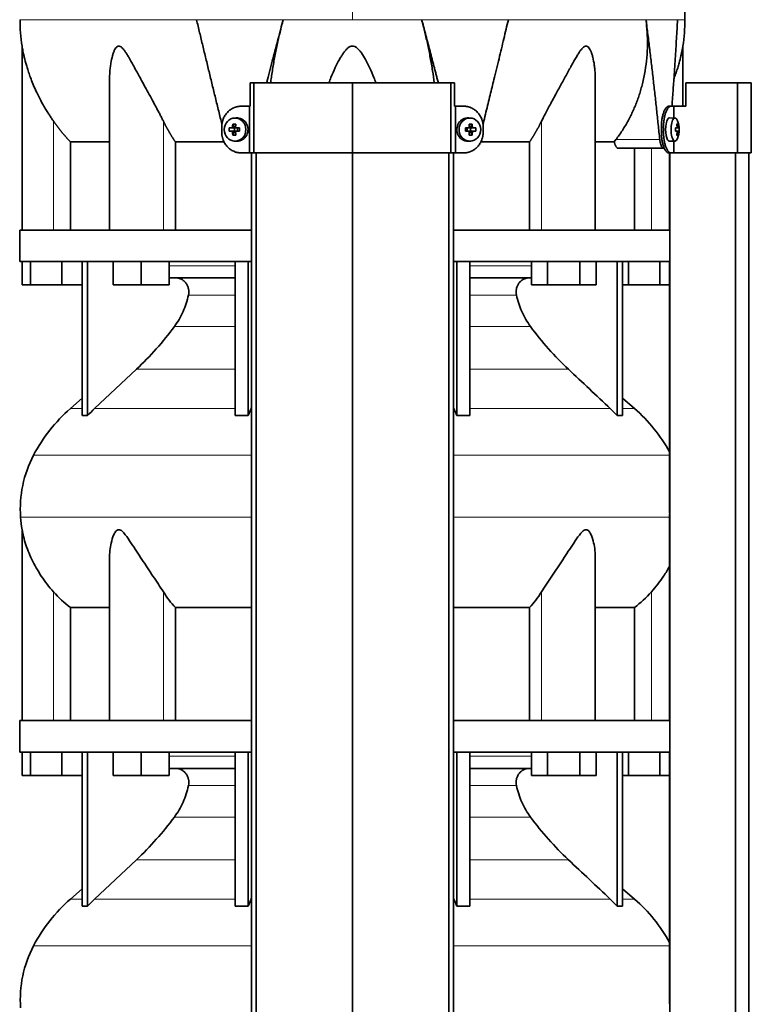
# Model space of a CAD drawing. Header units: millimetres. Extents: x 418 to 1310, y -1666 to 1543.
# Tile 20 of 26: x 426 to 739, y 386 to 807. Entities that reach past the tile are written whole.
import ezdxf

# ---------------------------------------------------------------- set-up
doc = ezdxf.new("R2010")
doc.units = ezdxf.units.MM
for name, color, linetype in [('M5X8_UNI7687', 7, 'Continuous'), ('MID_344-3', 7, 'Continuous'), ('VSI344-454_TERMI', 7, 'Continuous'), ('VSI344-454_TESTA', 7, 'Continuous'), ('VSI344_DIFFUSORE', 7, 'Continuous')]:
    doc.layers.add(name, color=color, linetype=linetype)

# ---------------------------------------------------------------- blocks, each defined once
blk = doc.blocks.new('SE')
at = {"layer": 'M5X8_UNI7687', "color": 7, "linetype": 'Continuous', "lineweight": 35}
for p, q in [((518.71, 765.08), (517.86, 765.01)), ((619.12, 765.01), (618.27, 765.08)), ((706.64, 765.03), (704.29, 765.09)), ((515.68, 760.79), (517.52, 760.63)), ((515.68, 759.4), (517.52, 759.56)), ((517.22, 762.43), (517.99, 761.13)), ((517.22, 757.76), (517.99, 759.06)), ((517.92, 759.53), (517.92, 760.66)), ((518.09, 760.84), (518.71, 760.84)), ((518.74, 759.34), (518.09, 759.34)), ((518.79, 760.83), (519.38, 760.63)), ((519.38, 759.56), (518.79, 759.36)), ((519.33, 760.65), (519.33, 759.54)), ((520.07, 760.79), (519.46, 760.63)), ((520.07, 759.4), (519.46, 759.56)), ((616.91, 760.79), (617.52, 760.63)), ((616.91, 759.4), (617.52, 759.56)), ((617.6, 760.63), (618.19, 760.83)), ((618.19, 759.36), (617.6, 759.56)), ((617.65, 759.54), (617.65, 760.65)), ((618.24, 760.84), (618.89, 760.84)), ((618.89, 759.34), (618.27, 759.34)), ((619.76, 762.43), (618.99, 761.13)), ((619.76, 757.76), (618.99, 759.06)), ((619.06, 760.66), (619.06, 759.53)), ((621.3, 760.79), (619.46, 760.63)), ((621.3, 759.4), (619.46, 759.56)), ((706.77, 760.75), (707.35, 760.81)), ((708.17, 760.8), (706.77, 760.68)), ((708.36, 760.79), (706.77, 760.67)), ((708.36, 759.4), (706.77, 759.52)), ((706.77, 759.51), (708.17, 759.38)), ((707.35, 759.38), (706.77, 759.44)), ((707.8, 762.43), (707.39, 762.12)), ((517.86, 755.18), (518.71, 755.11)), ((618.27, 755.11), (619.12, 755.18)), ((704.29, 755.1), (706.64, 755.16)), ((707.8, 757.76), (707.39, 758.07))]:
    blk.add_line(p, q, dxfattribs=at)
at = {"layer": 'M5X8_UNI7687', "color": 4, "linetype": 'Continuous', "lineweight": 9}
for p, q in [((517.52, 760.63), (516.67, 760.8)), ((516.67, 759.38), (517.52, 759.56)), ((517.13, 761.3), (517.99, 761.13)), ((517.99, 759.06), (517.13, 758.89)), ((518.94, 760.8), (519.46, 760.63)), ((519.46, 759.56), (518.94, 759.38)), ((617.52, 760.63), (618.04, 760.8)), ((618.04, 759.38), (617.52, 759.56)), ((618.99, 761.13), (619.85, 761.3)), ((619.85, 758.89), (618.99, 759.06)), ((620.31, 760.8), (619.46, 760.63)), ((619.46, 759.56), (620.31, 759.38)), ((706.77, 760.75), (707.34, 760.8)), ((707.34, 759.38), (706.77, 759.44)), ((707.51, 761.26), (708, 761.3)), ((708, 758.89), (707.51, 758.93))]:
    blk.add_line(p, q, dxfattribs=at)
at = {"layer": 'M5X8_UNI7687', "color": 7, "linetype": 'Continuous', "lineweight": 35}
for centre, radius, start, end in [((698.45, 760.09), 10, 337.7946, 22.2054), ((526.84, 760.09), 11.19, 176.4519, 183.5481), ((486.12, 760.09), 33.96, 358.8317, 1.1683), ((650.86, 760.09), 33.96, 178.8317, 181.1683), ((610.14, 760.09), 11.19, 356.4519, 3.5481), ((698.77, 760.09), 9.62, 355.8727, 4.1273)]:
    blk.add_arc(centre, radius, start, end, dxfattribs=at)
for centre in [(518.21, 760.09), (618.77, 760.09)]:
    blk.add_ellipse(centre, major_axis=(0, -4.93), ratio=0.939693, dxfattribs=at)
for centre, major_axis, ratio, start_param, end_param in [((519.07, 760.09), (0, -5), 0.939693, 0, 3.218028), ((617.91, 760.09), (0, -5), 0.939693, 3.065157, 6.283185), ((704.28, 760.09), (0, 5), 0.34202, 0, 3.151709), ((706.62, 760.09), (0, 4.93), 0.34202, 0, 3.839001), ((706.62, 760.09), (0, 4.93), 0.34202, 5.585777, 6.283185), ((521.18, 759.94), (-9.99, 0.3), 0.0819, -1.099374, -0.984815), ((521.18, 760.25), (-9.99, -0.3), 0.0819, 0.984815, 1.099374), ((521.33, 760.09), (0, 10), 0.422618, 1.335108, 1.449667), ((521.33, 760.09), (0, -10), 0.422618, -1.449667, -1.335108), ((520.43, 757.03), (-8.99, 2.22), 0.549436, -1.223909, -1.074217), ((517.51, 761.13), (0.805, -0.118), 0.613124, 4.809424, 5.327625), ((517.51, 759.06), (0.805, 0.118), 0.613124, 0.95556, 1.473761), ((517.68, 761.1), (0.03, -0.501), 0.939258, 0.461161, 0.987959), ((517.68, 759.09), (0.03, 0.501), 0.939258, 5.295226, 5.822024), ((517.51, 761.13), (0.521, -0.505), 0.511875, 0.559691, 1.077892), ((517.51, 759.06), (0.521, 0.505), 0.511875, 5.205293, 5.723494), ((521.04, 760.09), (0, 10), 0.258819, 1.335108, 1.449667), ((521.04, 760.09), (0, -10), 0.258819, -1.449667, -1.335108), ((521.18, 759.94), (-9.99, 0.3), 0.0819, -1.456192, -1.341632), ((521.18, 760.25), (-9.99, -0.3), 0.0819, 1.341632, 1.456192), ((519.46, 761.13), (0.052, 0.506), 0.51441, 3.025925, 3.331693), ((519.46, 759.06), (0.052, -0.506), 0.51441, 2.951492, 3.25726), ((615.8, 759.94), (9.99, 0.3), 0.0819, 1.341632, 1.456192), ((615.8, 760.25), (9.99, -0.3), 0.0819, -1.456192, -1.341632), ((617.52, 761.13), (-0.052, 0.506), 0.51441, 2.951492, 3.25726), ((617.52, 759.06), (-0.052, -0.506), 0.51441, 3.025925, 3.331693), ((616.55, 757.03), (8.99, 2.22), 0.549436, 1.074217, 1.223909), ((615.94, 760.09), (0, 10), 0.258819, -1.449667, -1.335108), ((615.94, 760.09), (0, -10), 0.258819, 1.335108, 1.449667), ((619.47, 761.13), (-0.521, -0.505), 0.511875, 5.205293, 5.723494), ((619.3, 761.1), (-0.03, -0.501), 0.939258, 5.295226, 5.822024), ((619.3, 759.09), (-0.03, 0.501), 0.939258, 0.461161, 0.987959), ((619.47, 759.06), (-0.521, 0.505), 0.511875, 0.559691, 1.077892), ((619.47, 761.13), (-0.805, -0.118), 0.613124, 0.95556, 1.473761), ((619.47, 759.06), (-0.805, 0.118), 0.613124, 4.809424, 5.327625), ((615.65, 760.09), (0, 10), 0.422618, -1.449667, -1.335108), ((615.65, 760.09), (0, -10), 0.422618, 1.335108, 1.449667), ((615.8, 759.94), (9.99, 0.3), 0.0819, 0.984815, 1.099374), ((615.8, 760.25), (9.99, -0.3), 0.0819, -1.099374, -0.984815), ((698.46, 759.94), (9.97, 0.82), 0.029809, 0.468971, 0.583531), ((701.57, 760.09), (0, -9.26), 0.562348, 1.49595, 1.645642), ((698.46, 760.25), (9.97, -0.82), 0.029809, -0.583531, -0.468971), ((700.52, 757.03), (7.67, 5.19), 0.199978, 0.212267, 0.361959), ((698.52, 760.09), (0, 10), 0.906308, 4.833518, 4.948078), ((698.52, 760.09), (0, -10), 0.906308, 1.335108, 1.449667), ((698.41, 760.09), (0, 10), 0.965926, 4.833518, 4.948078), ((698.41, 760.09), (0, -10), 0.965926, 1.335108, 1.449667), ((698.46, 759.94), (9.97, 0.82), 0.029809, 0.112154, 0.226713), ((698.46, 760.25), (9.97, -0.82), 0.029809, -0.226713, -0.112154), ((520.43, 763.16), (-8.99, -2.22), 0.549436, 1.074217, 1.223909), ((519.07, 760.09), (0, -5), 0.939693, 6.20675, 6.283185), ((617.91, 760.09), (0, -5), 0.939693, 0, 0.076435), ((616.55, 763.16), (8.99, -2.22), 0.549436, -1.223909, -1.074217), ((700.52, 763.16), (7.67, -5.19), 0.199978, -0.361959, -0.212267)]:
    blk.add_ellipse(centre, major_axis=major_axis, ratio=ratio, start_param=start_param, end_param=end_param, dxfattribs=at)
for points in [[(516.67, 760.8), (516.68, 760.81), (516.71, 760.81), (516.76, 760.82), (516.8, 760.83), (516.84, 760.84), (516.88, 760.86), (516.92, 760.89), (516.95, 760.92), (516.99, 760.95), (517.02, 760.99), (517.05, 761.03), (517.07, 761.07), (517.09, 761.11), (517.11, 761.16), (517.12, 761.2), (517.13, 761.25), (517.13, 761.29), (517.13, 761.3)], [(517.13, 758.89), (517.13, 758.9), (517.13, 758.94), (517.12, 758.99), (517.11, 759.03), (517.09, 759.08), (517.07, 759.12), (517.05, 759.16), (517.02, 759.2), (516.99, 759.24), (516.95, 759.27), (516.92, 759.3), (516.88, 759.33), (516.84, 759.35), (516.8, 759.36), (516.76, 759.37), (516.71, 759.38), (516.68, 759.38), (516.67, 759.38)], [(518.47, 761.3), (518.47, 761.29), (518.47, 761.25), (518.48, 761.2), (518.49, 761.16), (518.5, 761.11), (518.52, 761.07), (518.54, 761.03), (518.57, 760.99), (518.6, 760.95), (518.63, 760.92), (518.67, 760.89), (518.71, 760.86), (518.75, 760.84), (518.8, 760.83), (518.84, 760.82), (518.89, 760.81), (518.92, 760.81), (518.94, 760.8)], [(518.94, 759.38), (518.92, 759.38), (518.89, 759.38), (518.84, 759.37), (518.8, 759.36), (518.75, 759.35), (518.71, 759.33), (518.67, 759.3), (518.63, 759.27), (518.6, 759.24), (518.57, 759.2), (518.54, 759.16), (518.52, 759.12), (518.5, 759.08), (518.49, 759.03), (518.48, 758.99), (518.47, 758.94), (518.47, 758.9), (518.47, 758.89)], [(618.04, 760.8), (618.06, 760.81), (618.09, 760.81), (618.14, 760.82), (618.18, 760.83), (618.23, 760.84), (618.27, 760.86), (618.31, 760.89), (618.35, 760.92), (618.38, 760.95), (618.41, 760.99), (618.44, 761.03), (618.46, 761.07), (618.48, 761.11), (618.49, 761.16), (618.5, 761.2), (618.51, 761.25), (618.51, 761.29), (618.51, 761.3)], [(618.51, 758.89), (618.51, 758.9), (618.51, 758.94), (618.5, 758.99), (618.49, 759.03), (618.48, 759.08), (618.46, 759.12), (618.44, 759.16), (618.41, 759.2), (618.38, 759.24), (618.35, 759.27), (618.31, 759.3), (618.27, 759.33), (618.23, 759.35), (618.18, 759.36), (618.14, 759.37), (618.09, 759.38), (618.06, 759.38), (618.04, 759.38)], [(619.85, 761.3), (619.85, 761.29), (619.85, 761.25), (619.86, 761.2), (619.87, 761.16), (619.89, 761.11), (619.91, 761.07), (619.93, 761.03), (619.96, 760.99), (619.99, 760.95), (620.03, 760.92), (620.06, 760.89), (620.1, 760.86), (620.14, 760.84), (620.18, 760.83), (620.22, 760.82), (620.27, 760.81), (620.3, 760.81), (620.31, 760.8)], [(620.31, 759.38), (620.3, 759.38), (620.27, 759.38), (620.22, 759.37), (620.18, 759.36), (620.14, 759.35), (620.1, 759.33), (620.06, 759.3), (620.03, 759.27), (619.99, 759.24), (619.96, 759.2), (619.93, 759.16), (619.91, 759.12), (619.89, 759.08), (619.87, 759.03), (619.86, 758.99), (619.85, 758.94), (619.85, 758.9), (619.85, 758.89)], [(707.34, 760.8), (707.35, 760.81), (707.36, 760.81), (707.38, 760.82), (707.4, 760.83), (707.42, 760.84), (707.44, 760.86), (707.46, 760.89), (707.47, 760.92), (707.48, 760.95), (707.49, 760.99), (707.5, 761.03), (707.51, 761.07), (707.51, 761.11), (707.52, 761.16), (707.52, 761.2), (707.52, 761.25), (707.51, 761.29), (707.51, 761.3)], [(707.51, 758.89), (707.51, 758.9), (707.52, 758.94), (707.52, 758.99), (707.52, 759.03), (707.51, 759.08), (707.51, 759.12), (707.5, 759.16), (707.49, 759.2), (707.48, 759.24), (707.47, 759.27), (707.46, 759.3), (707.44, 759.33), (707.42, 759.35), (707.4, 759.36), (707.38, 759.37), (707.36, 759.38), (707.35, 759.38), (707.34, 759.38)], [(708, 761.3), (708, 761.29), (708, 761.25), (708.01, 761.2), (708.02, 761.16), (708.03, 761.11), (708.04, 761.07), (708.05, 761.03), (708.06, 760.99), (708.07, 760.95), (708.08, 760.92), (708.1, 760.89), (708.11, 760.86), (708.12, 760.84), (708.13, 760.83), (708.14, 760.82), (708.15, 760.81), (708.16, 760.81), (708.17, 760.8)], [(708.17, 759.38), (708.16, 759.38), (708.15, 759.38), (708.14, 759.37), (708.13, 759.36), (708.12, 759.35), (708.11, 759.33), (708.1, 759.3), (708.08, 759.27), (708.07, 759.24), (708.06, 759.2), (708.05, 759.16), (708.04, 759.12), (708.03, 759.08), (708.02, 759.03), (708.01, 758.99), (708, 758.94), (708, 758.9), (708, 758.89)]]:
    blk.add_open_spline(points, degree=3, dxfattribs=at)
at = {"layer": 'MID_344-3', "color": 7, "linetype": 'Continuous', "lineweight": 35}
for p, q in [((525.28, 750.09), (525.28, 88.09)), ((527.25, 88.09), (527.25, 750.09)), ((568.49, 88.09), (568.49, 750.09)), ((609.73, 88.09), (609.73, 750.09)), ((611.7, 750.09), (611.7, 88.09)), ((704.29, 750.09), (704.29, 717.09)), ((704.36, 750.09), (704.36, 88.09)), ((732.49, 88.09), (732.49, 750.09)), ((738.29, 88.09), (738.29, 750.09)), ((704.29, 703.59), (704.29, 599.66)), ((704.29, 595.41), (704.29, 507.09)), ((704.29, 493.59), (704.29, 389.66))]:
    blk.add_line(p, q, dxfattribs=at)
at = {"layer": 'VSI344-454_TERMI', "color": 7, "linetype": 'Continuous', "lineweight": 35}
for p, q in [((526.31, 780.09), (524.76, 780.09)), ((524.76, 780.09), (524.76, 770.09)), ((568.49, 780.09), (526.31, 780.09)), ((526.31, 780.09), (526.31, 750.09)), ((610.67, 780.09), (568.49, 780.09)), ((568.49, 780.09), (568.49, 750.09)), ((612.22, 780.09), (610.67, 780.09)), ((610.67, 780.09), (610.67, 750.09)), ((612.22, 780.09), (612.22, 770.09)), ((733.37, 780.09), (711.28, 780.09)), ((711.28, 780.09), (711.28, 770.09)), ((739.3, 780.09), (733.37, 780.09)), ((733.37, 780.09), (733.37, 750.09)), ((739.3, 780.09), (739.3, 750.09)), ((520.9, 770.09), (524.4, 770.09)), ((524.4, 750.09), (524.4, 770.09)), ((524.4, 770.09), (524.76, 770.09)), ((612.58, 770.09), (612.22, 770.09)), ((616.08, 770.09), (612.58, 770.09)), ((612.58, 770.09), (612.58, 750.09)), ((704, 770.09), (704.93, 770.09)), ((704.93, 770.09), (706.1, 770.09)), ((706.1, 765.04), (706.1, 770.09)), ((706.1, 770.09), (711.28, 770.09)), ((512.49, 759.09), (512.49, 761.09)), ((624.49, 759.09), (624.49, 761.09)), ((700.78, 759.09), (700.78, 761.09)), ((701.7, 759.09), (701.7, 761.09)), ((706.1, 750.09), (706.1, 755.15)), ((520.9, 750.09), (524.4, 750.09)), ((526.31, 750.09), (524.4, 750.09)), ((568.49, 750.09), (526.31, 750.09)), ((610.67, 750.09), (568.49, 750.09)), ((612.58, 750.09), (610.67, 750.09)), ((616.08, 750.09), (612.58, 750.09)), ((704.93, 750.09), (704, 750.09)), ((704.93, 750.09), (706.1, 750.09)), ((733.37, 750.09), (706.1, 750.09)), ((739.3, 750.09), (733.37, 750.09))]:
    blk.add_line(p, q, dxfattribs=at)
at = {"layer": 'VSI344-454_TERMI', "color": 4, "linetype": 'Continuous', "lineweight": 9}
for p, q in [((700.78, 761.09), (701.7, 761.09)), ((701.7, 759.09), (700.78, 759.09))]:
    blk.add_line(p, q, dxfattribs=at)
at = {"layer": 'VSI344-454_TERMI', "color": 7, "linetype": 'Continuous', "lineweight": 35}
for points, knots in [([(520.9, 770.09), (520.8, 770.09), (520.62, 770.09), (520.34, 770.08), (520.06, 770.05), (519.78, 770.02), (519.51, 769.98), (519.24, 769.92), (518.97, 769.86), (518.7, 769.79), (518.44, 769.71), (518.17, 769.62), (517.91, 769.52), (517.48, 769.34), (516.9, 769.05), (516.19, 768.59), (515.53, 768.07), (514.92, 767.47), (514.37, 766.81), (513.88, 766.1), (513.46, 765.34), (513.15, 764.63), (512.93, 763.99), (512.77, 763.42), (512.64, 762.85), (512.55, 762.27), (512.5, 761.69), (512.49, 761.29), (512.49, 761.09)], [0, 0, 0, 0, 0.021018, 0.041934, 0.062771, 0.08355, 0.104295, 0.125028, 0.145771, 0.166547, 0.187379, 0.208288, 0.229298, 0.250429, 0.312489, 0.374705, 0.437522, 0.500061, 0.562591, 0.625422, 0.687637, 0.749714, 0.79185, 0.833578, 0.875077, 0.916526, 0.958107, 1, 1, 1, 1]), ([(624.49, 761.09), (624.49, 761.19), (624.49, 761.39), (624.47, 761.69), (624.45, 761.98), (624.42, 762.27), (624.38, 762.56), (624.33, 762.85), (624.28, 763.14), (624.21, 763.42), (624.13, 763.71), (624.05, 763.99), (623.96, 764.27), (623.79, 764.72), (623.52, 765.34), (623.1, 766.1), (622.61, 766.81), (622.06, 767.47), (621.45, 768.07), (620.78, 768.59), (620.08, 769.05), (619.41, 769.38), (618.81, 769.62), (618.28, 769.8), (617.74, 769.93), (617.2, 770.02), (616.64, 770.08), (616.27, 770.09), (616.08, 770.09)], [0, 0, 0, 0, 0.020996, 0.041893, 0.062713, 0.083477, 0.104209, 0.124931, 0.145666, 0.166436, 0.187264, 0.208173, 0.229184, 0.250319, 0.312379, 0.374611, 0.437429, 0.499972, 0.562503, 0.625328, 0.687536, 0.749604, 0.791737, 0.833471, 0.874985, 0.916457, 0.958069, 1, 1, 1, 1]), ([(700.78, 761.09), (700.78, 761.19), (700.78, 761.39), (700.78, 761.69), (700.79, 761.98), (700.8, 762.27), (700.82, 762.56), (700.84, 762.85), (700.87, 763.14), (700.89, 763.42), (700.92, 763.71), (700.96, 763.99), (701, 764.27), (701.07, 764.72), (701.18, 765.34), (701.35, 766.1), (701.55, 766.81), (701.77, 767.47), (702.01, 768.07), (702.27, 768.59), (702.55, 769.05), (702.8, 769.38), (703.02, 769.62), (703.22, 769.8), (703.41, 769.93), (703.61, 770.02), (703.81, 770.08), (703.94, 770.09), (704, 770.09)], [0, 0, 0, 0, 0.020997, 0.041893, 0.062713, 0.083477, 0.104209, 0.124931, 0.145666, 0.166436, 0.187265, 0.208173, 0.229184, 0.250319, 0.312379, 0.374611, 0.437429, 0.499972, 0.562502, 0.625327, 0.687534, 0.749602, 0.791735, 0.833469, 0.874983, 0.916456, 0.958068, 1, 1, 1, 1]), ([(704.93, 770.09), (704.89, 770.09), (704.83, 770.09), (704.73, 770.08), (704.63, 770.05), (704.53, 770.02), (704.44, 769.98), (704.34, 769.92), (704.24, 769.86), (704.14, 769.79), (704.04, 769.71), (703.95, 769.62), (703.85, 769.52), (703.69, 769.34), (703.47, 769.05), (703.2, 768.59), (702.94, 768.07), (702.69, 767.47), (702.47, 766.81), (702.27, 766.1), (702.1, 765.34), (701.97, 764.63), (701.88, 763.99), (701.81, 763.42), (701.76, 762.85), (701.72, 762.27), (701.7, 761.69), (701.7, 761.29), (701.7, 761.09)], [0, 0, 0, 0, 0.021018, 0.041934, 0.062771, 0.08355, 0.104295, 0.125028, 0.145771, 0.166547, 0.187379, 0.208288, 0.229298, 0.250429, 0.312489, 0.374705, 0.437522, 0.500061, 0.562591, 0.625422, 0.687637, 0.749714, 0.79185, 0.833578, 0.875077, 0.916526, 0.958107, 1, 1, 1, 1]), ([(512.49, 759.09), (512.49, 759), (512.49, 758.8), (512.51, 758.5), (512.53, 758.21), (512.56, 757.92), (512.6, 757.63), (512.65, 757.34), (512.7, 757.05), (512.77, 756.77), (512.85, 756.48), (512.93, 756.2), (513.02, 755.92), (513.19, 755.47), (513.46, 754.84), (513.88, 754.09), (514.37, 753.38), (514.92, 752.72), (515.53, 752.12), (516.19, 751.6), (516.9, 751.14), (517.57, 750.81), (518.17, 750.57), (518.7, 750.39), (519.24, 750.26), (519.78, 750.17), (520.34, 750.11), (520.71, 750.1), (520.9, 750.09)], [0, 0, 0, 0, 0.020996, 0.041893, 0.062713, 0.083477, 0.104209, 0.124931, 0.145666, 0.166436, 0.187264, 0.208173, 0.229184, 0.250319, 0.312379, 0.374611, 0.437429, 0.499972, 0.562503, 0.625328, 0.687536, 0.749604, 0.791737, 0.833471, 0.874985, 0.916457, 0.958069, 1, 1, 1, 1]), ([(616.08, 750.09), (616.18, 750.1), (616.36, 750.1), (616.64, 750.11), (616.92, 750.14), (617.2, 750.17), (617.47, 750.21), (617.74, 750.26), (618.01, 750.33), (618.28, 750.4), (618.54, 750.48), (618.81, 750.57), (619.07, 750.67), (619.5, 750.85), (620.08, 751.14), (620.78, 751.6), (621.45, 752.12), (622.06, 752.72), (622.61, 753.38), (623.1, 754.09), (623.52, 754.84), (623.83, 755.56), (624.05, 756.2), (624.21, 756.77), (624.34, 757.34), (624.43, 757.92), (624.48, 758.5), (624.49, 758.9), (624.49, 759.09)], [0, 0, 0, 0, 0.021018, 0.041934, 0.062771, 0.08355, 0.104295, 0.125028, 0.145771, 0.166547, 0.187379, 0.208288, 0.229298, 0.250429, 0.312489, 0.374705, 0.437522, 0.500061, 0.562591, 0.625422, 0.687637, 0.749714, 0.79185, 0.833578, 0.875077, 0.916526, 0.958107, 1, 1, 1, 1]), ([(704, 750.09), (703.97, 750.1), (703.91, 750.1), (703.81, 750.11), (703.71, 750.14), (703.61, 750.17), (703.51, 750.21), (703.41, 750.26), (703.32, 750.33), (703.22, 750.4), (703.12, 750.48), (703.02, 750.57), (702.93, 750.67), (702.77, 750.85), (702.55, 751.14), (702.27, 751.6), (702.01, 752.12), (701.77, 752.72), (701.55, 753.38), (701.35, 754.09), (701.18, 754.84), (701.05, 755.56), (700.96, 756.2), (700.89, 756.77), (700.84, 757.34), (700.8, 757.92), (700.78, 758.5), (700.78, 758.9), (700.78, 759.09)], [0, 0, 0, 0, 0.021018, 0.041935, 0.062772, 0.083551, 0.104297, 0.125029, 0.145773, 0.166549, 0.187381, 0.20829, 0.2293, 0.250431, 0.312491, 0.374707, 0.437523, 0.500061, 0.562591, 0.625422, 0.687637, 0.749714, 0.79185, 0.833578, 0.875076, 0.916526, 0.958107, 1, 1, 1, 1]), ([(701.7, 759.09), (701.7, 759), (701.7, 758.8), (701.7, 758.5), (701.71, 758.21), (701.73, 757.92), (701.74, 757.63), (701.76, 757.34), (701.79, 757.05), (701.81, 756.77), (701.85, 756.48), (701.88, 756.2), (701.92, 755.92), (701.99, 755.47), (702.1, 754.84), (702.27, 754.09), (702.47, 753.38), (702.69, 752.72), (702.94, 752.12), (703.2, 751.6), (703.47, 751.14), (703.72, 750.81), (703.95, 750.57), (704.14, 750.39), (704.34, 750.26), (704.53, 750.17), (704.73, 750.11), (704.86, 750.1), (704.93, 750.09)], [0, 0, 0, 0, 0.020996, 0.041893, 0.062713, 0.083477, 0.104209, 0.124931, 0.145666, 0.166436, 0.187264, 0.208173, 0.229184, 0.250319, 0.312379, 0.374611, 0.437429, 0.499972, 0.562503, 0.625328, 0.687536, 0.749604, 0.791737, 0.833471, 0.874985, 0.916457, 0.958069, 1, 1, 1, 1])]:
    blk.add_open_spline(points, degree=3, knots=knots, dxfattribs=at)
at = {"layer": 'VSI344-454_TESTA', "color": 4, "linetype": 'Continuous', "lineweight": 9}
for p, q in [((568.49, 943.55), (568.49, 807.13)), ((538.83, 807.12), (501.72, 807.12)), ((635.26, 807.12), (598.15, 807.12)), ((707.72, 807.12), (694.21, 807.12)), ((440.49, 717.09), (440.49, 763.67)), ((487.53, 717.09), (487.53, 763.67)), ((649.45, 717.09), (649.45, 763.67)), ((681.35, 755.8), (700.09, 755.8)), ((696.49, 717.09), (696.49, 752.09))]:
    blk.add_line(p, q, dxfattribs=at)
at = {"layer": 'VSI344-454_TESTA', "color": 7, "linetype": 'Continuous', "lineweight": 35}
for p, q in [((426.99, 795.86), (426.99, 717.09)), ((709.99, 770.09), (709.99, 795.86)), ((464.48, 781.46), (464.48, 717.09)), ((672.5, 717.09), (672.5, 781.46)), ((447.74, 754.8), (447.74, 717.09)), ((513.51, 754.8), (492.65, 754.8)), ((492.65, 754.8), (492.65, 717.09)), ((644.33, 754.8), (623.47, 754.8)), ((644.33, 754.8), (644.33, 717.09)), ((680.62, 754.8), (672.61, 754.8)), ((680.62, 754.8), (681.35, 755.8)), ((682.26, 752.09), (701.86, 752.09)), ((689.24, 752.09), (689.24, 717.09))]:
    blk.add_line(p, q, dxfattribs=at)
for centre, start, end in [((502.45, 807.22), 180.0677, 188.5933), ((634.53, 807.22), 351.4069, 359.9323)]:
    blk.add_arc(centre, 76.32, start, end, dxfattribs=at)
for points, degree, knots in [([(710.83, 807.13), (710.79, 811.51), (710.72, 819.33), (710.48, 832.48), (709.97, 845.78), (709.05, 859.23), (707.56, 872.7), (705.5, 884.71), (702.95, 895.18), (700.08, 904.03), (696.7, 912.6), (692.98, 920.87), (689.31, 928.86), (686.03, 936.53), (684.57, 941.15), (683.79, 943.61)], 3, [0, 0, 0, 0, 0.084988, 0.1795, 0.274612, 0.370212, 0.466379, 0.563594, 0.629668, 0.695881, 0.761625, 0.826091, 0.888934, 0.950027, 1, 1, 1, 1]), ([(531.74, 780.09), (531.86, 780.55), (532.75, 784), (534.4, 790.3), (536.64, 798.85), (538.11, 804.41), (538.83, 807.12)], 3, [0.473282, 0.473282, 0.473282, 0.473282, 0.5000272, 0.6747049, 0.8413625, 1, 1, 1, 1]), ([(538.83, 807.12), (538.6, 806.24), (538.14, 804.47), (537.48, 801.8), (536.85, 799.09), (536.25, 796.36), (535.68, 793.6), (535.14, 790.83), (534.64, 788.04), (534.18, 785.24), (533.78, 782.59), (533.55, 780.88), (533.45, 780.09)], 3, [0, 0, 0, 0, 0.047428, 0.0954655, 0.1441115, 0.1933651, 0.2432253, 0.2936913, 0.3447621, 0.3964371, 0.4487155, 0.4934861, 0.4934861, 0.4934861, 0.4934861]), ([(603.53, 780.09), (603.31, 781.79), (602.8, 785.34), (601.86, 790.78), (600.76, 796.32), (599.53, 801.76), (598.61, 805.35), (598.15, 807.12)], 3, [0.5065635, 0.5065635, 0.5065635, 0.5065635, 0.6036235, 0.7063566, 0.8066685, 0.9045521, 1, 1, 1, 1]), ([(624.38, 762.32), (624.5, 762.81), (624.93, 764.56), (625.66, 767.54), (626.56, 771.2), (627.43, 774.74), (628.26, 778.15), (629.54, 783.36), (631.22, 790.3), (633.28, 798.85), (634.61, 804.41), (635.26, 807.12)], 3, [0.1270495, 0.1270495, 0.1270495, 0.1270495, 0.1554786, 0.2294336, 0.3008657, 0.369775, 0.4361614, 0.5000249, 0.6746983, 0.8413566, 1, 1, 1, 1]), ([(681.35, 755.8), (681.83, 756.45), (682.78, 757.74), (684.11, 759.74), (685.38, 761.8), (686.57, 763.89), (687.68, 766.04), (688.71, 768.22), (689.66, 770.44), (690.53, 772.7), (691.33, 774.99), (692.04, 777.31), (692.95, 780.71), (693.89, 785.2), (694.6, 790.78), (694.88, 796.32), (694.78, 801.76), (694.4, 805.35), (694.21, 807.12)], 3, [0, 0, 0, 0, 0.045711, 0.091341, 0.136891, 0.182361, 0.227753, 0.273067, 0.318303, 0.363461, 0.408543, 0.453548, 0.498475, 0.603623, 0.706357, 0.806668, 0.904552, 1, 1, 1, 1]), ([(705.3, 770.09), (705.33, 770.48), (705.44, 772.04), (705.64, 774.74), (705.88, 778.15), (706.25, 783.36), (706.71, 790.3), (707.24, 798.85), (707.56, 804.41), (707.72, 807.12)], 3, [0.2784556, 0.2784556, 0.2784556, 0.2784556, 0.3008657, 0.369775, 0.4361614, 0.5000249, 0.6746983, 0.8413566, 1, 1, 1, 1]), ([(440.49, 763.67), (440.19, 764.1), (439.58, 764.99), (438.68, 766.36), (437.7, 767.91), (436.64, 769.66), (435.25, 772.1), (433.76, 774.98), (432.29, 778.15), (431.12, 780.97), (430.19, 783.47), (429.45, 785.68), (428.68, 788.19), (428.09, 790.44), (427.64, 792.42), (427.38, 793.66), (427.19, 794.7), (427.05, 795.5), (426.99, 795.81), (426.99, 795.83), (426.99, 795.83)], 3, [0, 0, 0, 0, 0.020247, 0.0413012, 0.0631676, 0.0911499, 0.1206822, 0.1725651, 0.2189806, 0.2600001, 0.2962057, 0.3283254, 0.3570821, 0.4069553, 0.4285992, 0.4484587, 0.4665056, 0.4826091, 0.4971306, 0.5000371, 0.5000371, 0.5000371, 0.5000371]), ([(487.53, 763.67), (487.31, 764.1), (486.87, 764.99), (486.17, 766.36), (485.35, 767.91), (484.42, 769.66), (483.1, 772.1), (481.53, 774.98), (479.79, 778.15), (478.25, 780.97), (476.89, 783.47), (475.68, 785.68), (474.3, 788.19), (473.04, 790.44), (471.85, 792.42), (471.04, 793.66), (470.24, 794.7), (469.45, 795.5), (468.6, 795.92), (467.79, 795.73), (467.15, 795.07), (466.61, 794.14), (466.14, 793.01), (465.55, 791.15), (465.09, 788.98), (464.75, 786.5), (464.55, 784.32), (464.49, 782.61), (464.48, 781.65), (464.48, 781.46)], 3, [0, 0, 0, 0, 0.020247, 0.0413012, 0.0631676, 0.0911499, 0.1206822, 0.1725651, 0.2189806, 0.2600001, 0.2962057, 0.3283254, 0.3570821, 0.4069553, 0.4285992, 0.4484587, 0.4665056, 0.4826091, 0.4971306, 0.5113122, 0.5266668, 0.543344, 0.562023, 0.5826937, 0.6304427, 0.6595254, 0.6923195, 0.7261108, 0.7344062, 0.7344062, 0.7344062, 0.7344062]), ([(578.55, 780.09), (578.27, 780.85), (577.44, 783.03), (575.99, 786.39), (574.2, 789.93), (572.62, 792.55), (571.37, 794.15), (570.42, 795.07), (569.56, 795.65), (568.49, 795.92), (567.41, 795.65), (566.45, 794.99), (565.52, 794.04), (564.65, 792.91), (563.77, 791.57), (562.54, 789.47), (560.98, 786.37), (559.53, 783.02), (558.7, 780.85), (558.43, 780.09)], 3, [0.2456134, 0.2456134, 0.2456134, 0.2456134, 0.2789295, 0.3409942, 0.392778, 0.4359518, 0.4604978, 0.4716154, 0.4871189, 0.5000341, 0.5129562, 0.5284792, 0.5444389, 0.5641957, 0.583938, 0.6074587, 0.6593255, 0.7214848, 0.7543968, 0.7543968, 0.7543968, 0.7543968]), ([(672.5, 781.46), (672.5, 782.16), (672.47, 783.59), (672.32, 785.68), (672.02, 788.19), (671.6, 790.44), (671.04, 792.42), (670.59, 793.66), (670.08, 794.7), (669.48, 795.5), (668.73, 795.92), (667.88, 795.73), (667.07, 795.07), (666.3, 794.14), (665.51, 793.01), (664.35, 791.15), (663.12, 788.98), (661.75, 786.5), (660.56, 784.32), (659.32, 782.05), (657.65, 779), (655.91, 775.82), (654.14, 772.59), (652.6, 769.74), (651.02, 766.78), (649.96, 764.67), (649.45, 763.67)], 3, [0.2656245, 0.2656245, 0.2656245, 0.2656245, 0.2962057, 0.3283254, 0.3570821, 0.4069553, 0.4285992, 0.4484587, 0.4665056, 0.4826091, 0.4971306, 0.5113122, 0.5266668, 0.543344, 0.562023, 0.5826937, 0.6304427, 0.6595254, 0.6923195, 0.7261108, 0.7592332, 0.8259403, 0.8657684, 0.9022453, 0.9533075, 1, 1, 1, 1]), ([(709.99, 795.83), (709.99, 795.83), (709.97, 795.69), (709.86, 795.07), (709.69, 794.14), (709.46, 793.01), (709.06, 791.15), (708.51, 788.98), (707.79, 786.5), (707.09, 784.32), (706.51, 782.7), (706.17, 781.83), (706.13, 781.72)], 3, [0.500037, 0.500037, 0.500037, 0.500037, 0.5113122, 0.5266668, 0.543344, 0.562023, 0.5826937, 0.6304427, 0.6595254, 0.6923195, 0.7261108, 0.7306461, 0.7306461, 0.7306461, 0.7306461]), ([(447.74, 754.8), (445.74, 756.9), (443.93, 759.12), (442.13, 761.33), (440.49, 763.67)], 2, [0, 0, 0, 0.5, 0.5, 1, 1, 1]), ([(492.65, 754.8), (491.24, 756.9), (489.96, 759.12), (488.68, 761.33), (487.53, 763.67)], 2, [0, 0, 0, 0.5, 0.5, 1, 1, 1]), ([(649.45, 763.67), (648.3, 761.33), (647.02, 759.12), (645.74, 756.9), (644.33, 754.8)], 2, [0, 0, 0, 0.5, 0.5, 1, 1, 1]), ([(447.74, 754.8), (448.37, 754.8), (449.41, 754.8), (452.25, 754.8), (454.06, 754.8), (458.42, 754.8), (460.97, 754.8), (464.03, 754.8), (464.2, 754.8), (464.37, 754.8)], 3, [0, 0, 0, 0, 0.25, 0.25, 0.5, 0.5, 0.75, 0.75, 0.764371, 0.764371, 0.764371, 0.764371]), ([(682.26, 752.09), (682.23, 752.1), (682.18, 752.1), (682.1, 752.11), (682.02, 752.14), (681.94, 752.17), (681.86, 752.22), (681.73, 752.31), (681.55, 752.49), (681.32, 752.8), (681.11, 753.19), (680.96, 753.58), (680.84, 753.93), (680.76, 754.2), (680.69, 754.49), (680.65, 754.7), (680.62, 754.8)], 3, [0, 0, 0, 0, 0.041685, 0.083129, 0.124417, 0.165635, 0.206869, 0.248205, 0.373034, 0.498358, 0.621809, 0.745536, 0.809628, 0.873199, 0.936554, 1, 1, 1, 1]), ([(700.09, 755.8), (700.1, 755.72), (700.12, 755.57), (700.15, 755.35), (700.18, 755.13), (700.21, 754.92), (700.25, 754.72), (700.3, 754.51), (700.39, 754.15), (700.53, 753.66), (700.76, 753.11), (701.01, 752.67), (701.24, 752.39), (701.43, 752.24), (701.57, 752.16), (701.71, 752.1), (701.81, 752.1), (701.86, 752.09)], 3, [0, 0, 0, 0, 0.036137, 0.072006, 0.107687, 0.143258, 0.1788, 0.214393, 0.250117, 0.375419, 0.499764, 0.624342, 0.749875, 0.812239, 0.874428, 0.936872, 1, 1, 1, 1])]:
    blk.add_open_spline(points, degree=degree, knots=knots, dxfattribs=at)
at = {"layer": 'VSI344-454_TESTA', "color": 4, "linetype": 'Continuous', "lineweight": 9}
for points, weights in [([(426.13, 807.13), (426.14, 807.13), (458.15, 807.13), (501.72, 807.12)], [0.630185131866, 0.663633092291, 0.786904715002, 1]), ([(538.83, 807.12), (548.59, 807.13), (558.51, 807.13), (568.49, 807.13)], [1, 0.996331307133, 0.996331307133, 1])]:
    blk.add_rational_spline(points, weights, degree=3, dxfattribs=at)
at = {"layer": 'VSI344-454_TESTA', "color": 7, "linetype": 'Continuous', "lineweight": 35}
for points in [[(512.59, 762.35), (507.05, 784.82), (501.72, 807.12)], [(605.24, 780.1), (601.72, 793.64), (598.15, 807.12)], [(700.09, 755.8), (697.46, 781.58), (694.21, 807.12)]]:
    blk.add_open_spline(points, degree=2, dxfattribs=at)
at = {"layer": 'VSI344-454_TESTA', "color": 4, "linetype": 'Continuous', "lineweight": 9}
for points in [[(598.15, 807.12), (588.41, 807.13), (578.45, 807.13), (568.49, 807.13)], [(710.84, 807.13), (710.84, 807.13), (709.79, 807.13), (707.72, 807.12)]]:
    blk.add_open_spline(points, degree=3, dxfattribs=at)
blk.add_open_spline([(694.21, 807.12), (690.91, 807.13), (687.14, 807.13), (678.75, 807.13), (674.14, 807.13), (664.16, 807.13), (658.81, 807.13), (647.47, 807.13), (641.49, 807.13), (635.26, 807.12)], degree=3, knots=[0, 0, 0, 0, 0.25, 0.25, 0.5, 0.5, 0.75, 0.75, 1, 1, 1, 1], dxfattribs=at)
at = {"layer": 'VSI344_DIFFUSORE', "color": 7, "linetype": 'Continuous', "lineweight": 35}
for p, q in [((525.28, 717.09), (425.99, 717.09)), ((425.99, 717.09), (425.99, 703.59)), ((704.34, 717.09), (611.7, 717.09)), ((704.34, 717.09), (704.34, 703.59)), ((525.28, 703.59), (425.99, 703.59)), ((427.11, 693.59), (427.11, 703.59)), ((430.69, 693.59), (430.69, 703.59)), ((444.08, 693.59), (444.08, 703.59)), ((452.78, 637.63), (452.78, 703.59)), ((455.08, 637.63), (455.08, 703.59)), ((465.98, 693.59), (465.98, 703.59)), ((477.98, 693.59), (477.98, 703.59)), ((489.98, 693.59), (489.98, 703.59)), ((518.27, 637.63), (518.27, 703.59)), ((523.81, 637.63), (523.81, 703.59)), ((704.34, 703.59), (611.7, 703.59)), ((613.17, 637.63), (613.17, 703.59)), ((618.71, 637.63), (618.71, 703.59)), ((645.14, 693.59), (645.14, 703.59)), ((652.07, 693.59), (652.07, 703.59)), ((665.93, 693.59), (665.93, 703.59)), ((672.86, 693.59), (672.86, 703.59)), ((681.9, 637.63), (681.9, 703.59)), ((684.2, 637.63), (684.2, 703.59)), ((686.69, 693.59), (686.69, 703.59)), ((700.08, 693.59), (700.08, 703.59)), ((518.27, 696.59), (489.98, 696.59)), ((645.14, 696.59), (618.71, 696.59)), ((430.69, 693.59), (427.11, 693.59)), ((444.08, 693.59), (430.69, 693.59)), ((452.78, 693.59), (444.08, 693.59)), ((477.98, 693.59), (465.98, 693.59)), ((489.98, 693.59), (477.98, 693.59)), ((652.07, 693.59), (645.14, 693.59)), ((665.93, 693.59), (652.07, 693.59)), ((672.86, 693.59), (665.93, 693.59)), ((686.69, 693.59), (684.2, 693.59)), ((700.08, 693.59), (686.69, 693.59)), ((704.29, 693.59), (700.08, 693.59)), ((476, 657.5), (458.07, 640.64)), ((452.78, 645.06), (447.7, 640.64)), ((689.28, 640.64), (684.2, 645.06)), ((518.27, 637.63), (523.81, 637.63)), ((523.81, 637.63), (525.05, 640.64)), ((678.91, 640.64), (681.9, 637.63)), ((681.9, 637.63), (684.2, 637.63)), ((426.99, 588.78), (426.99, 507.09)), ((464.48, 576.59), (464.48, 507.09)), ((672.5, 507.09), (672.5, 576.61)), ((447.74, 555.47), (464.48, 555.47)), ((447.74, 507.09), (447.74, 555.47)), ((492.65, 555.47), (525.28, 555.47)), ((492.65, 507.09), (492.65, 555.47)), ((611.7, 555.47), (644.33, 555.47)), ((644.33, 555.47), (644.33, 507.09)), ((672.5, 555.47), (689.24, 555.47)), ((689.24, 555.47), (689.24, 507.09)), ((525.28, 507.09), (425.99, 507.09)), ((425.99, 507.09), (425.99, 493.59)), ((704.34, 507.09), (611.7, 507.09)), ((704.34, 507.09), (704.34, 493.59)), ((525.28, 493.59), (425.99, 493.59)), ((427.11, 483.59), (427.11, 493.59)), ((430.69, 483.59), (430.69, 493.59)), ((444.08, 483.59), (444.08, 493.59)), ((452.78, 427.63), (452.78, 493.59)), ((455.08, 427.63), (455.08, 493.59)), ((465.98, 483.59), (465.98, 493.59)), ((477.98, 483.59), (477.98, 493.59)), ((489.98, 483.59), (489.98, 493.59)), ((518.27, 427.63), (518.27, 493.59)), ((523.81, 427.63), (523.81, 493.59)), ((704.34, 493.59), (611.7, 493.59)), ((613.17, 427.63), (613.17, 493.59)), ((618.71, 427.63), (618.71, 493.59)), ((645.14, 483.59), (645.14, 493.59)), ((652.07, 483.59), (652.07, 493.59)), ((665.93, 483.59), (665.93, 493.59)), ((672.86, 483.59), (672.86, 493.59)), ((681.9, 427.63), (681.9, 493.59)), ((684.2, 427.63), (684.2, 493.59)), ((686.69, 483.59), (686.69, 493.59)), ((700.08, 483.59), (700.08, 493.59)), ((518.27, 486.59), (489.98, 486.59)), ((645.14, 486.59), (618.71, 486.59)), ((430.69, 483.59), (427.11, 483.59)), ((444.08, 483.59), (430.69, 483.59)), ((452.78, 483.59), (444.08, 483.59)), ((477.98, 483.59), (465.98, 483.59)), ((489.98, 483.59), (477.98, 483.59)), ((652.07, 483.59), (645.14, 483.59)), ((665.93, 483.59), (652.07, 483.59)), ((672.86, 483.59), (665.93, 483.59)), ((686.69, 483.59), (684.2, 483.59)), ((700.08, 483.59), (686.69, 483.59)), ((704.29, 483.59), (700.08, 483.59)), ((476, 447.5), (458.07, 430.64)), ((452.78, 435.06), (447.7, 430.64)), ((689.28, 430.64), (684.2, 435.06)), ((523.81, 427.63), (525.05, 430.64)), ((678.91, 430.64), (681.9, 427.63)), ((518.27, 427.63), (523.81, 427.63)), ((681.9, 427.63), (684.2, 427.63))]:
    blk.add_line(p, q, dxfattribs=at)
at = {"layer": 'VSI344_DIFFUSORE', "color": 4, "linetype": 'Continuous', "lineweight": 9}
for p, q in [((489.98, 701.81), (518.27, 701.81)), ((618.71, 701.81), (645.14, 701.81)), ((518.27, 689.26), (498.27, 689.26)), ((638.71, 689.26), (618.71, 689.26)), ((492.25, 675.79), (518.27, 675.79)), ((618.71, 675.79), (644.73, 675.79)), ((476, 657.5), (518.27, 657.5)), ((618.71, 657.5), (660.98, 657.5)), ((447.7, 640.64), (452.78, 640.64)), ((458.07, 640.64), (518.27, 640.64)), ((525.05, 640.64), (525.28, 640.64)), ((611.7, 640.64), (611.93, 640.64)), ((678.91, 640.64), (618.71, 640.64)), ((684.2, 640.64), (689.28, 640.64)), ((525.28, 620.65), (431.91, 620.65)), ((704.29, 620.65), (611.7, 620.65)), ((426.36, 594.1), (525.28, 594.1)), ((611.7, 594.1), (704.29, 594.1)), ((440.49, 507.09), (440.49, 562.2)), ((487.53, 507.09), (487.53, 562.2)), ((649.45, 507.09), (649.45, 562.2)), ((696.49, 507.09), (696.49, 562.2)), ((489.98, 491.81), (518.27, 491.81)), ((618.71, 491.81), (645.14, 491.81)), ((518.27, 479.26), (498.27, 479.26)), ((638.71, 479.26), (618.71, 479.26)), ((492.25, 465.79), (518.27, 465.79)), ((618.71, 465.79), (644.73, 465.79)), ((476, 447.5), (518.27, 447.5)), ((618.71, 447.5), (660.98, 447.5)), ((452.78, 430.64), (447.7, 430.64)), ((458.07, 430.64), (518.27, 430.64)), ((525.05, 430.64), (525.28, 430.64)), ((611.7, 430.64), (611.93, 430.64)), ((678.91, 430.64), (618.71, 430.64)), ((684.2, 430.64), (689.28, 430.64)), ((525.28, 410.65), (431.91, 410.65)), ((704.29, 410.65), (611.7, 410.65))]:
    blk.add_line(p, q, dxfattribs=at)
at = {"layer": 'VSI344_DIFFUSORE', "color": 7, "linetype": 'Continuous', "lineweight": 35}
for centre, radius, start, end in [((492.66, 588.92), 68.53, 131, 152.418), ((644.32, 588.92), 68.53, 28.9585, 49), ((476.16, 597.53), 49.92, 152.418, 183.9452), ((479.73, 597.78), 53.5, 183.9452, 189.6895), ((492.66, 378.92), 68.53, 131, 152.418), ((644.32, 378.92), 68.53, 28.9585, 49), ((476.16, 387.53), 49.92, 152.418, 183.9452)]:
    blk.add_arc(centre, radius, start, end, dxfattribs=at)
for points, knots in [([(498.27, 689.26), (498.36, 689.7), (498.41, 690.15), (498.4, 691.04), (498.36, 691.49), (498.22, 692.15), (498.16, 692.37), (498.02, 692.79), (497.94, 693), (497.67, 693.61), (497.45, 693.99), (497.06, 694.51), (496.92, 694.68), (496.63, 695), (496.47, 695.15), (496.15, 695.43), (495.98, 695.56), (495.63, 695.8), (495.45, 695.9), (494.89, 696.2), (494.5, 696.34), (493.89, 696.49), (493.69, 696.53), (493.27, 696.58), (493.06, 696.59), (492.86, 696.59)], [0, 0, 0, 0, 0.125, 0.125, 0.25, 0.25, 0.3125, 0.3125, 0.375, 0.375, 0.5, 0.5, 0.5625, 0.5625, 0.625, 0.625, 0.6875, 0.6875, 0.75, 0.75, 0.875, 0.875, 0.9375, 0.9375, 1, 1, 1, 1]), ([(638.71, 689.26), (638.62, 689.7), (638.57, 690.15), (638.57, 691.04), (638.62, 691.49), (638.76, 692.15), (638.82, 692.37), (638.96, 692.79), (639.04, 693), (639.31, 693.61), (639.53, 693.99), (639.92, 694.51), (640.06, 694.68), (640.35, 695), (640.51, 695.15), (640.83, 695.43), (641, 695.56), (641.35, 695.8), (641.53, 695.9), (642.09, 696.2), (642.48, 696.34), (643.09, 696.49), (643.29, 696.53), (643.71, 696.58), (643.92, 696.59), (644.12, 696.59)], [0, 0, 0, 0, 0.125, 0.125, 0.25, 0.25, 0.3125, 0.3125, 0.375, 0.375, 0.5, 0.5, 0.5625, 0.5625, 0.625, 0.625, 0.6875, 0.6875, 0.75, 0.75, 0.875, 0.875, 0.9375, 0.9375, 1, 1, 1, 1]), ([(492.25, 675.79), (493.7, 677.75), (494.94, 679.87), (496.47, 683.3), (496.92, 684.47), (497.69, 686.83), (498.01, 688.04), (498.27, 689.26)], [0, 0, 0, 0, 0.5, 0.5, 0.75, 0.75, 1, 1, 1, 1]), ([(644.73, 675.79), (643.28, 677.75), (642.04, 679.87), (640.51, 683.3), (640.06, 684.47), (639.29, 686.83), (638.97, 688.04), (638.71, 689.26)], [0, 0, 0, 0, 0.5, 0.5, 0.75, 0.75, 1, 1, 1, 1]), ([(476, 657.5), (478.94, 660.26), (481.77, 663.18), (487.23, 669.32), (489.81, 672.5), (492.25, 675.79)], [0, 0, 0, 0, 0.5, 0.5, 1, 1, 1, 1]), ([(660.98, 657.5), (658.04, 660.26), (655.21, 663.18), (649.75, 669.32), (647.17, 672.5), (644.73, 675.79)], [0, 0, 0, 0, 0.5, 0.5, 1, 1, 1, 1]), ([(440.49, 562.2), (438.55, 564.36), (436.81, 566.61), (433.69, 571.27), (432.34, 573.66), (430.06, 578.43), (429.12, 580.84), (428.01, 584.4), (427.7, 585.57), (427.32, 587.17), (427.21, 587.68), (427.05, 588.5), (426.99, 588.81), (426.99, 588.81)], [0, 0, 0, 0, 0.125, 0.125, 0.25, 0.25, 0.375, 0.375, 0.4375, 0.4375, 0.46875, 0.46875, 0.4987011, 0.4987011, 0.4987011, 0.4987011]), ([(487.53, 562.2), (486.16, 564.36), (484.64, 566.61), (481.51, 571.27), (479.9, 573.66), (476.76, 578.43), (475.21, 580.84), (472.85, 584.4), (472.06, 585.57), (470.81, 587.17), (470.37, 587.68), (469.42, 588.52), (468.88, 588.83), (467.86, 588.78), (467.43, 588.43), (466.74, 587.57), (466.47, 587.05), (465.76, 585.44), (465.43, 584.27), (464.7, 580.97), (464.48, 578.77), (464.48, 576.59)], [0, 0, 0, 0, 0.125, 0.125, 0.25, 0.25, 0.375, 0.375, 0.4375, 0.4375, 0.46875, 0.46875, 0.5, 0.5, 0.53125, 0.53125, 0.5625, 0.5625, 0.625, 0.625, 0.7389823, 0.7389823, 0.7389823, 0.7389823]), ([(672.5, 576.6), (672.5, 578.8), (672.28, 581.03), (671.52, 584.4), (671.17, 585.57), (670.45, 587.17), (670.17, 587.68), (669.45, 588.52), (669, 588.83), (667.97, 588.78), (667.44, 588.43), (666.5, 587.57), (666.08, 587.05), (664.82, 585.44), (664.05, 584.27), (661.72, 580.76), (660.16, 578.34), (657.02, 573.57), (655.45, 571.23), (652.35, 566.63), (650.82, 564.35), (649.45, 562.2)], [0.2596572, 0.2596572, 0.2596572, 0.2596572, 0.375, 0.375, 0.4375, 0.4375, 0.46875, 0.46875, 0.5, 0.5, 0.53125, 0.53125, 0.5625, 0.5625, 0.625, 0.625, 0.75, 0.75, 0.875, 0.875, 1, 1, 1, 1]), ([(704.35, 573.25), (703.55, 571.79), (702.68, 570.36), (700.18, 566.63), (698.42, 564.35), (696.49, 562.2)], [0.7976887, 0.7976887, 0.7976887, 0.7976887, 0.875, 0.875, 1, 1, 1, 1]), ([(498.27, 479.26), (498.36, 479.7), (498.41, 480.15), (498.4, 481.04), (498.36, 481.49), (498.22, 482.15), (498.16, 482.37), (498.02, 482.79), (497.94, 483), (497.67, 483.61), (497.45, 483.99), (497.06, 484.51), (496.92, 484.68), (496.63, 485), (496.47, 485.15), (496.15, 485.43), (495.98, 485.56), (495.63, 485.8), (495.45, 485.9), (494.89, 486.2), (494.5, 486.34), (493.89, 486.49), (493.69, 486.53), (493.27, 486.58), (493.06, 486.59), (492.86, 486.59)], [0, 0, 0, 0, 0.125, 0.125, 0.25, 0.25, 0.3125, 0.3125, 0.375, 0.375, 0.5, 0.5, 0.5625, 0.5625, 0.625, 0.625, 0.6875, 0.6875, 0.75, 0.75, 0.875, 0.875, 0.9375, 0.9375, 1, 1, 1, 1]), ([(638.71, 479.26), (638.62, 479.7), (638.57, 480.15), (638.57, 481.04), (638.62, 481.49), (638.76, 482.15), (638.82, 482.37), (638.96, 482.79), (639.04, 483), (639.31, 483.61), (639.53, 483.99), (639.92, 484.51), (640.06, 484.68), (640.35, 485), (640.51, 485.15), (640.83, 485.43), (641, 485.56), (641.35, 485.8), (641.53, 485.9), (642.09, 486.2), (642.48, 486.34), (643.09, 486.49), (643.29, 486.53), (643.71, 486.58), (643.92, 486.59), (644.12, 486.59)], [0, 0, 0, 0, 0.125, 0.125, 0.25, 0.25, 0.3125, 0.3125, 0.375, 0.375, 0.5, 0.5, 0.5625, 0.5625, 0.625, 0.625, 0.6875, 0.6875, 0.75, 0.75, 0.875, 0.875, 0.9375, 0.9375, 1, 1, 1, 1]), ([(492.25, 465.79), (493.7, 467.75), (494.94, 469.87), (496.47, 473.3), (496.92, 474.47), (497.69, 476.83), (498.01, 478.04), (498.27, 479.26)], [0, 0, 0, 0, 0.5, 0.5, 0.75, 0.75, 1, 1, 1, 1]), ([(644.73, 465.79), (643.28, 467.75), (642.04, 469.87), (640.51, 473.3), (640.06, 474.47), (639.29, 476.83), (638.97, 478.04), (638.71, 479.26)], [0, 0, 0, 0, 0.5, 0.5, 0.75, 0.75, 1, 1, 1, 1]), ([(476, 447.5), (478.94, 450.26), (481.77, 453.18), (487.23, 459.32), (489.81, 462.5), (492.25, 465.79)], [0, 0, 0, 0, 0.5, 0.5, 1, 1, 1, 1]), ([(660.98, 447.5), (658.04, 450.26), (655.21, 453.18), (649.75, 459.32), (647.17, 462.5), (644.73, 465.79)], [0, 0, 0, 0, 0.5, 0.5, 1, 1, 1, 1])]:
    blk.add_open_spline(points, degree=3, knots=knots, dxfattribs=at)
for points in [[(660.98, 657.5), (666.96, 651.88), (672.93, 646.26), (678.91, 640.64)], [(525.05, 640.64), (525.13, 640.82), (525.21, 640.99), (525.28, 641.17)], [(611.93, 640.64), (611.85, 640.82), (611.77, 640.99), (611.7, 641.17)], [(455.08, 637.63), (454.31, 637.68), (453.54, 637.68), (452.78, 637.63)], [(458.07, 640.64), (457.05, 639.68), (456.04, 638.67), (455.08, 637.63)], [(613.17, 637.63), (612.77, 638.67), (612.35, 639.68), (611.93, 640.64)], [(618.71, 637.63), (616.87, 637.68), (615.02, 637.68), (613.17, 637.63)], [(704.29, 599.66), (704.3, 597.46), (704.3, 596.18), (704.29, 595.82)], [(447.74, 555.47), (445.12, 557.49), (442.7, 559.73), (440.49, 562.2)], [(492.65, 555.47), (490.8, 557.49), (489.09, 559.73), (487.53, 562.2)], [(649.45, 562.2), (647.89, 559.73), (646.18, 557.49), (644.33, 555.47)], [(696.49, 562.2), (694.28, 559.73), (691.86, 557.49), (689.24, 555.47)], [(660.98, 447.5), (666.96, 441.88), (672.93, 436.26), (678.91, 430.64)], [(458.07, 430.64), (457.05, 429.68), (456.04, 428.67), (455.08, 427.63)], [(525.05, 430.64), (525.13, 430.82), (525.21, 430.99), (525.28, 431.17)], [(611.93, 430.64), (611.85, 430.82), (611.77, 430.99), (611.7, 431.17)], [(613.17, 427.63), (612.77, 428.67), (612.35, 429.68), (611.93, 430.64)], [(455.08, 427.63), (454.31, 427.68), (453.54, 427.68), (452.78, 427.63)], [(618.71, 427.63), (616.87, 427.68), (615.02, 427.68), (613.17, 427.63)], [(704.29, 389.66), (704.3, 387.46), (704.3, 386.18), (704.29, 385.82)]]:
    blk.add_open_spline(points, degree=3, dxfattribs=at)

msp = doc.modelspace()

# ---------------------------------------------------------------- block references
msp.add_blockref('SE', (0, 0))

doc.saveas('drawing.dxf')
